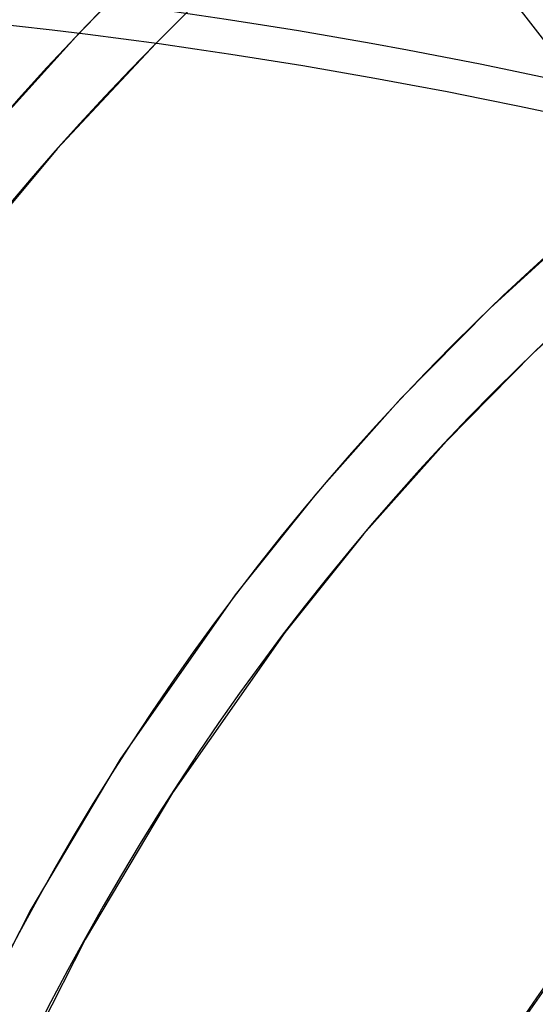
# Model space of a CAD drawing. Header units: millimetres. Extents: x -192 to 186, y -241 to 236.
# Tile 67 of 89: x -65 to -52, y 82 to 107. Entities that reach past the tile are written whole.
import ezdxf

# ---------------------------------------------------------------- set-up
doc = ezdxf.new("R2010")
doc.units = ezdxf.units.MM
doc.layers.add('MAIN-1', color=7, linetype='Continuous')
doc.layers.add('MAIN-2', color=7, linetype='Continuous')

msp = doc.modelspace()

# ---------------------------------------------------------------- linework, layer by layer
at = {"layer": 'MAIN-1'}
for p, q in [((-63.356, 106.379), (-65.816, 103.661)), ((-61.396, 106.122), (-63.904, 103.441)), ((-63.904, 103.441), (-66.285, 100.605)), ((-50.502, 101.569), (-52.888, 99.392)), ((-49.464, 100.371), (-51.79, 98.249)), ((-52.888, 99.392), (-55.161, 97.091)), ((-51.79, 98.249), (-54.004, 96.007)), ((-55.161, 97.091), (-57.325, 94.659)), ((-54.004, 96.007), (-56.114, 93.637)), ((-57.325, 94.659), (-59.377, 92.098)), ((-56.114, 93.637), (-58.115, 91.139)), ((-59.377, 92.098), (-62.302, 87.913)), ((-58.115, 91.139), (-60.969, 87.057)), ((-62.302, 87.913), (-64.581, 84.086)), ((-60.969, 87.057), (-63.193, 83.321)), ((-64.581, 84.086), (-66.646, 80.021)), ((-50.29, 83.812), (-53.028, 79.877)), ((-63.193, 83.321), (-65.21, 79.351))]:
    msp.add_line(p, q, dxfattribs=at)
for centre, major_axis, start_param, end_param in [((-0.5, -0.433), (108.018, -124.728), 0.713724, 3.400514), ((-41, -35.507), (-104.417, 120.571), -0.857072, 0), ((-41, -35.507), (103.763, -119.815), 2.284521, 3.141593), ((21.406, 18.538), (78.963, -91.179), -3.083463, -2.427868), ((21.406, 18.538), (70.87, -81.833), 3.141592, 3.855317), ((21.406, 18.538), (62.776, -72.488), -3.141592, -2.427868), ((-41, -35.507), (-104.417, 120.571), 0, 2.284521), ((-41, -35.507), (103.763, -119.815), -3.141592, -0.857072)]:
    msp.add_ellipse(centre, major_axis=major_axis, ratio=0.75, start_param=start_param, end_param=end_param, dxfattribs=at)
at = {"layer": 'MAIN-2'}
for p, q in [((-49.823, 104.021), (-55.95, 111.917)), ((-62.592, 107.167), (-63.356, 106.379)), ((-60.775, 106.742), (-61.396, 106.122))]:
    msp.add_line(p, q, dxfattribs=at)
for centre, major_axis, start_param, end_param in [((12.606, 10.917), (-114.658, 132.395), -1.616769, -0.097375), ((12.606, 10.917), (113.62, -131.197), 1.525469, 3.043573), ((8.206, 7.106), (-114.658, 132.395), -1.616769, -0.097375), ((17.006, 14.727), (-109.47, 126.405), -1.614811, -0.099333), ((8.206, 7.106), (113.62, -131.197), 1.524472, 3.04457), ((17.006, 14.727), (108.432, -125.206), 1.526722, 3.04232), ((3.806, 3.296), (-114.658, 132.395), -1.616769, -0.097375), ((21.406, 18.538), (-104.281, 120.414), -1.613426, -0.100717), ((3.806, 3.296), (113.62, -131.197), 1.524472, 3.04457), ((21.406, 18.538), (103.244, -119.216), 1.529278, 3.039764), ((21.406, 18.538), (-96.188, 111.068), -1.610102, -0.104042), ((21.406, 18.538), (95.15, -109.87), 1.531844, 3.037198), ((0, 0), (-107.363, 123.972), -2.427868, 0.713724), ((21.406, 18.538), (-88.094, 101.723), -1.607127, -0.107017), ((21.406, 18.538), (87.057, -100.525), 1.534887, 3.034154), ((-2.75, -2.382), (-103.763, 119.815), -0.857072, 0.214469), ((21.406, 18.538), (-88.094, 101.723), -0.036331, 0.713724), ((21.406, 18.538), (-80.001, 92.377), -0.032753, 0.713724), ((21.406, 18.538), (78.963, -91.179), 3.109351, 3.199722), ((21.406, 18.538), (-71.907, 83.032), -0.000001, 0.713724), ((21.406, 18.538), (-63.814, 73.686), 0, 0.713724), ((21.406, 18.538), (-55.721, 64.341), -0.015779, 0.713724)]:
    msp.add_ellipse(centre, major_axis=major_axis, ratio=0.75, start_param=start_param, end_param=end_param, dxfattribs=at)

doc.saveas('drawing.dxf')
